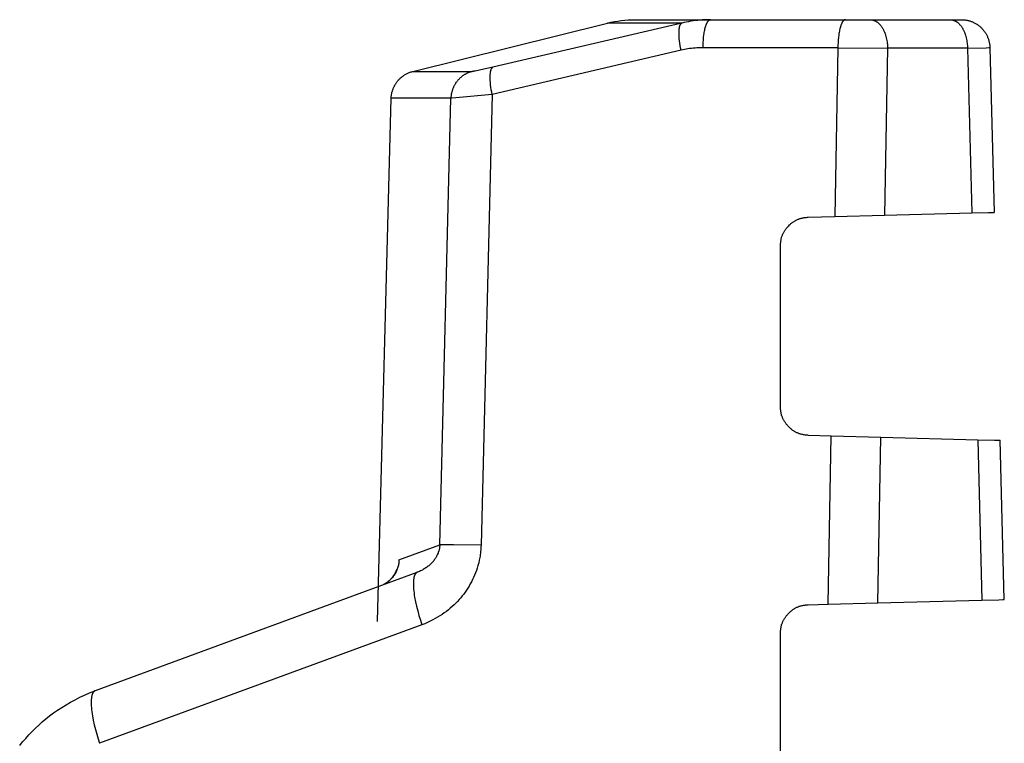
# Model space of a CAD drawing. Header units: millimetres. Extents: x -5878 to -4878, y 4408 to 5408.
# Tile 66 of 119: x -5274 to -5257, y 4910 to 4922. Entities that reach past the tile are written whole.
import ezdxf

# ---------------------------------------------------------------- set-up
doc = ezdxf.new("R2010")
doc.units = ezdxf.units.MM
doc.layers.add('SHOW Mini_Safetyfree Holder', color=7, linetype='Continuous', true_color=0x000000)

msp = doc.modelspace()

# ---------------------------------------------------------------- linework, layer by layer
at = {"layer": 'SHOW Mini_Safetyfree Holder', "color": 18, "lineweight": -3, "true_color": 0x000000}
for points in [[(-5267.122, 4921.368), (-5263.703, 4922.217)], [(-5262.401, 4922.216), (-5265.715, 4921.442)], [(-5263.703, 4922.217), (-5263.643, 4922.231), (-5263.583, 4922.243), (-5263.523, 4922.253), (-5263.462, 4922.261), (-5263.402, 4922.268), (-5263.342, 4922.272), (-5263.281, 4922.275), (-5263.221, 4922.276)], [(-5262.399, 4922.217), (-5263.376, 4922.217), (-5263.621, 4922.217), (-5263.683, 4922.217), (-5263.698, 4922.217), (-5263.702, 4922.217), (-5263.703, 4922.217), (-5263.703, 4922.217), (-5263.703, 4922.217), (-5263.703, 4922.217)], [(-5263.221, 4922.276), (-5263.221, 4922.276), (-5263.221, 4922.276), (-5263.221, 4922.276), (-5263.22, 4922.276), (-5263.216, 4922.276), (-5263.2, 4922.276), (-5263.138, 4922.276), (-5262.889, 4922.276), (-5261.894, 4922.276)], [(-5262.412, 4921.74), (-5262.421, 4921.781), (-5262.428, 4921.823), (-5262.435, 4921.865), (-5262.44, 4921.907), (-5262.444, 4921.948), (-5262.447, 4921.988), (-5262.448, 4922.008), (-5262.448, 4922.026), (-5262.448, 4922.044), (-5262.448, 4922.062), (-5262.447, 4922.078), (-5262.446, 4922.094), (-5262.445, 4922.109), (-5262.443, 4922.123), (-5262.442, 4922.13), (-5262.441, 4922.137), (-5262.439, 4922.143), (-5262.438, 4922.149), (-5262.437, 4922.155), (-5262.435, 4922.16), (-5262.434, 4922.165), (-5262.432, 4922.17), (-5262.431, 4922.175), (-5262.429, 4922.18), (-5262.427, 4922.184), (-5262.426, 4922.186), (-5262.425, 4922.188), (-5262.424, 4922.19), (-5262.423, 4922.192), (-5262.422, 4922.193), (-5262.421, 4922.195), (-5262.42, 4922.197), (-5262.419, 4922.198), (-5262.418, 4922.2), (-5262.417, 4922.201), (-5262.416, 4922.203), (-5262.415, 4922.204), (-5262.414, 4922.205), (-5262.413, 4922.207), (-5262.412, 4922.208), (-5262.41, 4922.209), (-5262.409, 4922.21), (-5262.408, 4922.211), (-5262.407, 4922.212), (-5262.406, 4922.212), (-5262.406, 4922.213), (-5262.405, 4922.213), (-5262.405, 4922.214), (-5262.404, 4922.214), (-5262.403, 4922.214), (-5262.403, 4922.215), (-5262.402, 4922.215), (-5262.402, 4922.216), (-5262.401, 4922.216), (-5262.4, 4922.216), (-5262.4, 4922.216), (-5262.399, 4922.217), (-5262.399, 4922.217)], [(-5261.894, 4922.276), (-5261.942, 4922.275), (-5261.988, 4922.274), (-5262.033, 4922.271), (-5262.077, 4922.268), (-5262.12, 4922.264), (-5262.162, 4922.26), (-5262.202, 4922.254), (-5262.243, 4922.248), (-5262.282, 4922.241), (-5262.322, 4922.234), (-5262.361, 4922.226), (-5262.399, 4922.217)], [(-5262.027, 4921.785), (-5262.026, 4921.829), (-5262.024, 4921.875), (-5262.021, 4921.921), (-5262.017, 4921.966), (-5262.011, 4922.011), (-5262.008, 4922.033), (-5262.004, 4922.054), (-5262, 4922.075), (-5261.996, 4922.095), (-5261.992, 4922.114), (-5261.987, 4922.133), (-5261.982, 4922.15), (-5261.977, 4922.166), (-5261.972, 4922.182), (-5261.969, 4922.189), (-5261.966, 4922.196), (-5261.963, 4922.203), (-5261.96, 4922.209), (-5261.957, 4922.215), (-5261.955, 4922.221), (-5261.952, 4922.227), (-5261.949, 4922.232), (-5261.946, 4922.237), (-5261.943, 4922.242), (-5261.94, 4922.246), (-5261.938, 4922.248), (-5261.936, 4922.25), (-5261.935, 4922.252), (-5261.933, 4922.254), (-5261.932, 4922.255), (-5261.93, 4922.257), (-5261.929, 4922.259), (-5261.927, 4922.26), (-5261.926, 4922.262), (-5261.924, 4922.263), (-5261.923, 4922.264), (-5261.921, 4922.265), (-5261.92, 4922.267), (-5261.918, 4922.268), (-5261.917, 4922.269), (-5261.915, 4922.27), (-5261.914, 4922.271), (-5261.912, 4922.271), (-5261.911, 4922.272), (-5261.911, 4922.272), (-5261.91, 4922.272), (-5261.909, 4922.273), (-5261.908, 4922.273), (-5261.908, 4922.273), (-5261.907, 4922.274), (-5261.906, 4922.274), (-5261.905, 4922.274), (-5261.905, 4922.274), (-5261.904, 4922.275), (-5261.903, 4922.275), (-5261.902, 4922.275), (-5261.902, 4922.275), (-5261.901, 4922.275), (-5261.9, 4922.275), (-5261.899, 4922.276), (-5261.899, 4922.276), (-5261.898, 4922.276), (-5261.897, 4922.276), (-5261.896, 4922.276), (-5261.896, 4922.276), (-5261.895, 4922.276), (-5261.894, 4922.276)], [(-5261.894, 4922.276), (-5259.526, 4922.276)], [(-5259.526, 4922.276), (-5259.527, 4922.276), (-5259.528, 4922.276), (-5259.529, 4922.276), (-5259.529, 4922.276), (-5259.53, 4922.276), (-5259.531, 4922.276), (-5259.531, 4922.276), (-5259.532, 4922.275), (-5259.533, 4922.275), (-5259.534, 4922.275), (-5259.534, 4922.275), (-5259.535, 4922.275), (-5259.536, 4922.275), (-5259.537, 4922.274), (-5259.537, 4922.274), (-5259.538, 4922.274), (-5259.539, 4922.274), (-5259.54, 4922.273), (-5259.54, 4922.273), (-5259.541, 4922.273), (-5259.542, 4922.272), (-5259.543, 4922.272), (-5259.543, 4922.272), (-5259.544, 4922.271), (-5259.546, 4922.271), (-5259.547, 4922.27), (-5259.549, 4922.269), (-5259.55, 4922.268), (-5259.552, 4922.267), (-5259.553, 4922.265), (-5259.555, 4922.264), (-5259.556, 4922.263), (-5259.558, 4922.262), (-5259.559, 4922.26), (-5259.561, 4922.259), (-5259.562, 4922.257), (-5259.564, 4922.255), (-5259.566, 4922.254), (-5259.567, 4922.252), (-5259.569, 4922.25), (-5259.57, 4922.248), (-5259.572, 4922.246), (-5259.575, 4922.242), (-5259.578, 4922.237), (-5259.581, 4922.232), (-5259.584, 4922.227), (-5259.587, 4922.221), (-5259.59, 4922.215), (-5259.592, 4922.209), (-5259.595, 4922.203), (-5259.598, 4922.196), (-5259.601, 4922.189), (-5259.604, 4922.182), (-5259.609, 4922.166), (-5259.614, 4922.15), (-5259.619, 4922.133), (-5259.624, 4922.114), (-5259.628, 4922.095), (-5259.633, 4922.075), (-5259.636, 4922.054), (-5259.64, 4922.033), (-5259.643, 4922.011), (-5259.649, 4921.966), (-5259.653, 4921.921), (-5259.656, 4921.875), (-5259.658, 4921.829), (-5259.659, 4921.785)], [(-5259.526, 4922.276), (-5259.091, 4922.276)], [(-5259.091, 4922.276), (-5257.687, 4922.276)], [(-5259.091, 4922.276), (-5259.087, 4922.276), (-5259.084, 4922.276), (-5259.08, 4922.276), (-5259.077, 4922.275), (-5259.074, 4922.275), (-5259.07, 4922.275), (-5259.067, 4922.274), (-5259.063, 4922.274), (-5259.06, 4922.273), (-5259.056, 4922.273), (-5259.053, 4922.272), (-5259.049, 4922.271), (-5259.046, 4922.27), (-5259.042, 4922.27), (-5259.039, 4922.269), (-5259.035, 4922.268), (-5259.032, 4922.266), (-5259.028, 4922.265), (-5259.025, 4922.264), (-5259.021, 4922.263), (-5259.018, 4922.261), (-5259.014, 4922.26), (-5259.011, 4922.258), (-5259.007, 4922.257), (-5259.004, 4922.255), (-5259, 4922.253), (-5258.993, 4922.249), (-5258.986, 4922.245), (-5258.979, 4922.241), (-5258.972, 4922.236), (-5258.965, 4922.231), (-5258.958, 4922.226), (-5258.951, 4922.22), (-5258.945, 4922.214), (-5258.938, 4922.208), (-5258.931, 4922.201), (-5258.925, 4922.194), (-5258.918, 4922.187), (-5258.912, 4922.18), (-5258.906, 4922.172), (-5258.9, 4922.164), (-5258.894, 4922.156), (-5258.888, 4922.147), (-5258.882, 4922.138), (-5258.876, 4922.129), (-5258.871, 4922.12), (-5258.865, 4922.111), (-5258.86, 4922.101), (-5258.855, 4922.091), (-5258.85, 4922.081), (-5258.846, 4922.071), (-5258.841, 4922.06), (-5258.837, 4922.05), (-5258.833, 4922.039), (-5258.829, 4922.028), (-5258.825, 4922.017), (-5258.821, 4922.006), (-5258.815, 4921.983), (-5258.809, 4921.96), (-5258.804, 4921.937), (-5258.799, 4921.913), (-5258.796, 4921.89), (-5258.793, 4921.867), (-5258.79, 4921.844), (-5258.789, 4921.821), (-5258.788, 4921.798), (-5258.788, 4921.776)], [(-5257.687, 4922.276), (-5257.49, 4922.276)], [(-5257.687, 4922.276), (-5257.684, 4922.276), (-5257.68, 4922.276), (-5257.677, 4922.276), (-5257.674, 4922.275), (-5257.67, 4922.275), (-5257.667, 4922.275), (-5257.663, 4922.274), (-5257.66, 4922.274), (-5257.656, 4922.273), (-5257.653, 4922.273), (-5257.65, 4922.272), (-5257.646, 4922.271), (-5257.643, 4922.27), (-5257.639, 4922.27), (-5257.636, 4922.269), (-5257.632, 4922.268), (-5257.628, 4922.266), (-5257.625, 4922.265), (-5257.621, 4922.264), (-5257.618, 4922.263), (-5257.614, 4922.261), (-5257.611, 4922.26), (-5257.607, 4922.258), (-5257.604, 4922.257), (-5257.6, 4922.255), (-5257.597, 4922.253), (-5257.59, 4922.249), (-5257.583, 4922.245), (-5257.576, 4922.241), (-5257.569, 4922.236), (-5257.562, 4922.231), (-5257.555, 4922.226), (-5257.548, 4922.22), (-5257.541, 4922.214), (-5257.534, 4922.208), (-5257.528, 4922.201), (-5257.521, 4922.194), (-5257.515, 4922.187), (-5257.508, 4922.18), (-5257.502, 4922.172), (-5257.496, 4922.164), (-5257.49, 4922.156), (-5257.484, 4922.147), (-5257.478, 4922.138), (-5257.473, 4922.129), (-5257.467, 4922.12), (-5257.462, 4922.111), (-5257.457, 4922.101), (-5257.452, 4922.091), (-5257.447, 4922.081), (-5257.442, 4922.071), (-5257.438, 4922.06), (-5257.433, 4922.05), (-5257.429, 4922.039), (-5257.425, 4922.028), (-5257.422, 4922.017), (-5257.418, 4922.006), (-5257.411, 4921.983), (-5257.405, 4921.96), (-5257.4, 4921.937), (-5257.396, 4921.913), (-5257.392, 4921.89), (-5257.389, 4921.867), (-5257.387, 4921.844), (-5257.385, 4921.821), (-5257.384, 4921.798), (-5257.384, 4921.776)], [(-5257.49, 4922.276), (-5257.479, 4922.276), (-5257.468, 4922.275), (-5257.457, 4922.275), (-5257.446, 4922.274), (-5257.435, 4922.273), (-5257.423, 4922.271), (-5257.412, 4922.27), (-5257.4, 4922.268), (-5257.389, 4922.266), (-5257.377, 4922.263), (-5257.366, 4922.26), (-5257.354, 4922.257), (-5257.343, 4922.254), (-5257.332, 4922.25), (-5257.32, 4922.246), (-5257.309, 4922.242), (-5257.297, 4922.237), (-5257.286, 4922.232), (-5257.275, 4922.227), (-5257.264, 4922.222), (-5257.253, 4922.216), (-5257.242, 4922.21), (-5257.231, 4922.204), (-5257.22, 4922.197), (-5257.21, 4922.19), (-5257.2, 4922.183), (-5257.189, 4922.175), (-5257.179, 4922.168), (-5257.169, 4922.16), (-5257.16, 4922.151), (-5257.15, 4922.143), (-5257.141, 4922.134), (-5257.132, 4922.125), (-5257.123, 4922.116), (-5257.115, 4922.106), (-5257.107, 4922.097), (-5257.099, 4922.087), (-5257.091, 4922.077), (-5257.083, 4922.067), (-5257.076, 4922.057), (-5257.069, 4922.046), (-5257.063, 4922.035), (-5257.056, 4922.025), (-5257.05, 4922.014), (-5257.045, 4922.003), (-5257.039, 4921.992), (-5257.034, 4921.981), (-5257.029, 4921.969), (-5257.024, 4921.958), (-5257.02, 4921.947), (-5257.016, 4921.935), (-5257.013, 4921.924), (-5257.009, 4921.913), (-5257.006, 4921.901), (-5257.003, 4921.89), (-5257.001, 4921.878), (-5256.998, 4921.867), (-5256.997, 4921.856), (-5256.995, 4921.844), (-5256.993, 4921.833), (-5256.992, 4921.822), (-5256.991, 4921.811), (-5256.991, 4921.8), (-5256.99, 4921.789)], [(-5262.412, 4921.74), (-5265.729, 4920.965)], [(-5262.027, 4921.785), (-5262.063, 4921.784), (-5262.098, 4921.783), (-5262.133, 4921.781), (-5262.167, 4921.779), (-5262.199, 4921.776), (-5262.231, 4921.772), (-5262.262, 4921.768), (-5262.293, 4921.764), (-5262.324, 4921.759), (-5262.354, 4921.753), (-5262.383, 4921.747), (-5262.412, 4921.74)], [(-5259.659, 4921.785), (-5262.027, 4921.785)], [(-5259.659, 4921.785), (-5259.711, 4918.821)], [(-5259.659, 4921.785), (-5258.788, 4921.776)], [(-5258.788, 4921.776), (-5258.839, 4918.844)], [(-5257.384, 4921.776), (-5258.788, 4921.776)], [(-5257.384, 4921.776), (-5257.053, 4921.785), (-5257.008, 4921.787), (-5257, 4921.787), (-5256.995, 4921.788), (-5256.993, 4921.788), (-5256.992, 4921.788), (-5256.992, 4921.788), (-5256.991, 4921.788), (-5256.991, 4921.789), (-5256.991, 4921.789), (-5256.991, 4921.789), (-5256.991, 4921.789), (-5256.991, 4921.789), (-5256.991, 4921.789), (-5256.991, 4921.789), (-5256.991, 4921.789), (-5256.991, 4921.789), (-5256.99, 4921.789), (-5256.99, 4921.789), (-5256.99, 4921.789), (-5256.99, 4921.789), (-5256.99, 4921.789), (-5256.99, 4921.789), (-5256.99, 4921.789), (-5256.99, 4921.789), (-5256.99, 4921.789), (-5256.99, 4921.789), (-5256.99, 4921.789), (-5256.99, 4921.789), (-5256.99, 4921.789), (-5256.99, 4921.789), (-5256.99, 4921.789), (-5256.99, 4921.789), (-5256.99, 4921.789), (-5256.99, 4921.789), (-5256.99, 4921.789), (-5256.99, 4921.789), (-5256.99, 4921.789), (-5256.99, 4921.789), (-5256.99, 4921.789), (-5256.99, 4921.789), (-5256.99, 4921.789), (-5256.99, 4921.789), (-5256.99, 4921.789)], [(-5257.384, 4921.776), (-5257.308, 4918.884)], [(-5256.99, 4921.789), (-5256.914, 4918.894)], [(-5267.502, 4920.896), (-5267.501, 4920.908), (-5267.501, 4920.92), (-5267.5, 4920.932), (-5267.498, 4920.943), (-5267.497, 4920.955), (-5267.495, 4920.967), (-5267.493, 4920.978), (-5267.49, 4920.99), (-5267.488, 4921.002), (-5267.485, 4921.013), (-5267.481, 4921.024), (-5267.478, 4921.036), (-5267.474, 4921.047), (-5267.47, 4921.058), (-5267.466, 4921.069), (-5267.461, 4921.08), (-5267.457, 4921.091), (-5267.452, 4921.101), (-5267.446, 4921.112), (-5267.441, 4921.122), (-5267.435, 4921.133), (-5267.429, 4921.143), (-5267.423, 4921.153), (-5267.416, 4921.163), (-5267.409, 4921.172), (-5267.402, 4921.182), (-5267.395, 4921.191), (-5267.388, 4921.201), (-5267.38, 4921.21), (-5267.372, 4921.219), (-5267.364, 4921.228), (-5267.356, 4921.236), (-5267.346, 4921.245), (-5267.337, 4921.254), (-5267.327, 4921.262), (-5267.318, 4921.27), (-5267.308, 4921.278), (-5267.298, 4921.286), (-5267.287, 4921.293), (-5267.277, 4921.301), (-5267.266, 4921.307), (-5267.255, 4921.314), (-5267.244, 4921.32), (-5267.233, 4921.326), (-5267.221, 4921.332), (-5267.21, 4921.338), (-5267.198, 4921.343), (-5267.186, 4921.348), (-5267.171, 4921.353), (-5267.155, 4921.359), (-5267.14, 4921.363), (-5267.124, 4921.368), (-5267.122, 4921.368)], [(-5267.122, 4921.368), (-5267.122, 4921.368), (-5267.122, 4921.368), (-5267.122, 4921.368), (-5267.121, 4921.368), (-5267.118, 4921.368), (-5267.106, 4921.368), (-5267.057, 4921.368), (-5266.861, 4921.368), (-5266.079, 4921.368)], [(-5266.079, 4921.368), (-5266.088, 4921.366), (-5266.097, 4921.363), (-5266.106, 4921.36), (-5266.115, 4921.357), (-5266.124, 4921.354), (-5266.133, 4921.351), (-5266.142, 4921.347), (-5266.151, 4921.344), (-5266.16, 4921.34), (-5266.169, 4921.335), (-5266.178, 4921.331), (-5266.187, 4921.327), (-5266.196, 4921.322), (-5266.205, 4921.317), (-5266.213, 4921.312), (-5266.222, 4921.306), (-5266.231, 4921.301), (-5266.239, 4921.295), (-5266.247, 4921.289), (-5266.256, 4921.283), (-5266.264, 4921.277), (-5266.272, 4921.27), (-5266.28, 4921.264), (-5266.288, 4921.257), (-5266.295, 4921.25), (-5266.303, 4921.242), (-5266.31, 4921.235), (-5266.317, 4921.228), (-5266.325, 4921.22), (-5266.332, 4921.212), (-5266.338, 4921.204), (-5266.345, 4921.196), (-5266.351, 4921.188), (-5266.358, 4921.179), (-5266.364, 4921.171), (-5266.37, 4921.162), (-5266.375, 4921.153), (-5266.381, 4921.144), (-5266.386, 4921.135), (-5266.391, 4921.126), (-5266.396, 4921.117), (-5266.401, 4921.108), (-5266.406, 4921.098), (-5266.41, 4921.089), (-5266.414, 4921.079), (-5266.418, 4921.07), (-5266.422, 4921.06), (-5266.425, 4921.051), (-5266.428, 4921.041), (-5266.431, 4921.031), (-5266.434, 4921.022), (-5266.437, 4921.012), (-5266.44, 4921.002), (-5266.442, 4920.992), (-5266.444, 4920.983), (-5266.446, 4920.973), (-5266.447, 4920.963), (-5266.449, 4920.953), (-5266.45, 4920.944), (-5266.451, 4920.934), (-5266.452, 4920.924), (-5266.453, 4920.915), (-5266.453, 4920.905), (-5266.454, 4920.896)], [(-5265.718, 4921.441), (-5265.95, 4921.39), (-5266.028, 4921.375), (-5266.044, 4921.372), (-5266.058, 4921.37), (-5266.064, 4921.369), (-5266.07, 4921.368), (-5266.072, 4921.368), (-5266.075, 4921.368), (-5266.077, 4921.368), (-5266.079, 4921.368)], [(-5265.729, 4920.965), (-5265.737, 4921.006), (-5265.745, 4921.048), (-5265.751, 4921.09), (-5265.756, 4921.132), (-5265.761, 4921.173), (-5265.763, 4921.213), (-5265.764, 4921.233), (-5265.765, 4921.251), (-5265.765, 4921.269), (-5265.764, 4921.287), (-5265.764, 4921.304), (-5265.763, 4921.319), (-5265.761, 4921.334), (-5265.76, 4921.349), (-5265.759, 4921.355), (-5265.757, 4921.362), (-5265.756, 4921.368), (-5265.755, 4921.374), (-5265.754, 4921.38), (-5265.752, 4921.385), (-5265.751, 4921.39), (-5265.749, 4921.395), (-5265.747, 4921.4), (-5265.746, 4921.405), (-5265.745, 4921.407), (-5265.744, 4921.409), (-5265.743, 4921.411), (-5265.742, 4921.413), (-5265.741, 4921.415), (-5265.74, 4921.417), (-5265.739, 4921.418), (-5265.738, 4921.42), (-5265.737, 4921.422), (-5265.736, 4921.423), (-5265.735, 4921.425), (-5265.734, 4921.426), (-5265.733, 4921.428), (-5265.732, 4921.429), (-5265.731, 4921.43), (-5265.729, 4921.432), (-5265.728, 4921.433), (-5265.727, 4921.434), (-5265.726, 4921.435), (-5265.725, 4921.436), (-5265.724, 4921.436), (-5265.724, 4921.437), (-5265.723, 4921.437), (-5265.722, 4921.438), (-5265.722, 4921.438), (-5265.721, 4921.438), (-5265.721, 4921.439), (-5265.72, 4921.439), (-5265.719, 4921.44), (-5265.719, 4921.44), (-5265.718, 4921.44), (-5265.718, 4921.44), (-5265.717, 4921.441), (-5265.716, 4921.441), (-5265.716, 4921.441), (-5265.715, 4921.442)], [(-5267.742, 4911.715), (-5267.502, 4920.896)], [(-5266.454, 4920.896), (-5267.239, 4920.896), (-5267.436, 4920.896), (-5267.485, 4920.896), (-5267.498, 4920.896), (-5267.501, 4920.896), (-5267.502, 4920.896), (-5267.502, 4920.896), (-5267.502, 4920.896), (-5267.502, 4920.896)], [(-5266.647, 4913.062), (-5266.454, 4920.896)], [(-5265.729, 4920.965), (-5266.366, 4920.902), (-5266.438, 4920.896), (-5266.454, 4920.896)], [(-5265.729, 4920.965), (-5265.925, 4913.053)], [(-5260.666, 4918.309), (-5260.666, 4918.324), (-5260.665, 4918.339), (-5260.664, 4918.354), (-5260.663, 4918.368), (-5260.661, 4918.382), (-5260.659, 4918.396), (-5260.657, 4918.409), (-5260.655, 4918.422), (-5260.652, 4918.434), (-5260.649, 4918.447), (-5260.646, 4918.459), (-5260.642, 4918.471), (-5260.638, 4918.482), (-5260.634, 4918.493), (-5260.629, 4918.504), (-5260.625, 4918.515), (-5260.62, 4918.526), (-5260.614, 4918.536), (-5260.609, 4918.546), (-5260.603, 4918.556), (-5260.598, 4918.566), (-5260.592, 4918.575), (-5260.585, 4918.584), (-5260.579, 4918.593), (-5260.572, 4918.602), (-5260.566, 4918.611), (-5260.559, 4918.619), (-5260.552, 4918.628), (-5260.545, 4918.636), (-5260.537, 4918.644), (-5260.522, 4918.66), (-5260.506, 4918.675), (-5260.498, 4918.682), (-5260.49, 4918.69), (-5260.482, 4918.697), (-5260.474, 4918.704), (-5260.465, 4918.71), (-5260.456, 4918.717), (-5260.447, 4918.724), (-5260.438, 4918.73), (-5260.429, 4918.736), (-5260.42, 4918.742), (-5260.41, 4918.748), (-5260.4, 4918.753), (-5260.39, 4918.758), (-5260.38, 4918.764), (-5260.369, 4918.768), (-5260.358, 4918.773), (-5260.347, 4918.777), (-5260.336, 4918.781), (-5260.324, 4918.785), (-5260.313, 4918.789), (-5260.301, 4918.792), (-5260.288, 4918.795), (-5260.276, 4918.798), (-5260.263, 4918.8), (-5260.249, 4918.803), (-5260.236, 4918.804), (-5260.222, 4918.806), (-5260.208, 4918.807), (-5260.194, 4918.808), (-5260.179, 4918.809)], [(-5260.179, 4918.809), (-5259.711, 4918.821)], [(-5259.711, 4918.821), (-5258.839, 4918.844)], [(-5258.839, 4918.844), (-5257.308, 4918.884)], [(-5257.308, 4918.884), (-5257.013, 4918.892), (-5256.939, 4918.893), (-5256.921, 4918.894), (-5256.916, 4918.894), (-5256.915, 4918.894), (-5256.915, 4918.894), (-5256.914, 4918.894), (-5256.914, 4918.894), (-5256.914, 4918.894)], [(-5260.666, 4915.483), (-5260.666, 4918.309)], [(-5260.179, 4914.983), (-5260.194, 4914.984), (-5260.208, 4914.985), (-5260.222, 4914.986), (-5260.236, 4914.987), (-5260.249, 4914.989), (-5260.263, 4914.991), (-5260.276, 4914.994), (-5260.288, 4914.997), (-5260.301, 4915), (-5260.313, 4915.003), (-5260.324, 4915.007), (-5260.336, 4915.01), (-5260.347, 4915.014), (-5260.358, 4915.019), (-5260.369, 4915.023), (-5260.379, 4915.028), (-5260.39, 4915.033), (-5260.4, 4915.039), (-5260.41, 4915.044), (-5260.419, 4915.05), (-5260.429, 4915.056), (-5260.438, 4915.062), (-5260.447, 4915.068), (-5260.456, 4915.075), (-5260.465, 4915.081), (-5260.474, 4915.088), (-5260.482, 4915.095), (-5260.49, 4915.102), (-5260.498, 4915.11), (-5260.506, 4915.117), (-5260.522, 4915.132), (-5260.537, 4915.148), (-5260.544, 4915.156), (-5260.552, 4915.164), (-5260.559, 4915.173), (-5260.566, 4915.181), (-5260.572, 4915.19), (-5260.579, 4915.199), (-5260.585, 4915.208), (-5260.592, 4915.217), (-5260.598, 4915.226), (-5260.603, 4915.236), (-5260.609, 4915.246), (-5260.614, 4915.256), (-5260.62, 4915.266), (-5260.625, 4915.277), (-5260.629, 4915.287), (-5260.634, 4915.298), (-5260.638, 4915.31), (-5260.642, 4915.321), (-5260.646, 4915.333), (-5260.649, 4915.345), (-5260.652, 4915.357), (-5260.655, 4915.37), (-5260.657, 4915.383), (-5260.659, 4915.396), (-5260.661, 4915.41), (-5260.663, 4915.424), (-5260.664, 4915.438), (-5260.665, 4915.453), (-5260.666, 4915.468), (-5260.666, 4915.483)], [(-5260.179, 4914.983), (-5259.778, 4914.973)], [(-5259.829, 4912.018), (-5259.778, 4914.973)], [(-5259.778, 4914.973), (-5258.907, 4914.95)], [(-5258.957, 4912.041), (-5258.907, 4914.95)], [(-5258.907, 4914.95), (-5257.204, 4914.905)], [(-5257.204, 4914.905), (-5256.908, 4914.898), (-5256.834, 4914.896), (-5256.816, 4914.895), (-5256.811, 4914.895), (-5256.81, 4914.895), (-5256.81, 4914.895), (-5256.81, 4914.895), (-5256.81, 4914.895), (-5256.81, 4914.895)], [(-5257.204, 4914.905), (-5257.13, 4912.088)], [(-5256.737, 4912.099), (-5256.81, 4914.895)], [(-5267.365, 4912.797), (-5266.647, 4913.062)], [(-5266.647, 4913.062), (-5266.648, 4913.052), (-5266.649, 4913.043), (-5266.65, 4913.034), (-5266.651, 4913.025), (-5266.652, 4913.016), (-5266.653, 4913.007), (-5266.655, 4912.998), (-5266.656, 4912.99), (-5266.658, 4912.981), (-5266.66, 4912.973), (-5266.662, 4912.965), (-5266.665, 4912.957), (-5266.667, 4912.949), (-5266.669, 4912.942), (-5266.675, 4912.927), (-5266.68, 4912.912), (-5266.686, 4912.898), (-5266.692, 4912.884), (-5266.699, 4912.87), (-5266.706, 4912.857), (-5266.714, 4912.844), (-5266.721, 4912.831), (-5266.73, 4912.819), (-5266.738, 4912.806), (-5266.747, 4912.794), (-5266.756, 4912.782), (-5266.766, 4912.77), (-5266.776, 4912.758), (-5266.786, 4912.747), (-5266.797, 4912.736), (-5266.808, 4912.725), (-5266.819, 4912.714), (-5266.831, 4912.704), (-5266.843, 4912.694), (-5266.855, 4912.683), (-5266.868, 4912.674), (-5266.881, 4912.664), (-5266.895, 4912.654), (-5266.909, 4912.645), (-5266.924, 4912.636), (-5266.939, 4912.627), (-5266.955, 4912.618), (-5266.972, 4912.609), (-5266.989, 4912.601), (-5267.006, 4912.593), (-5267.025, 4912.585), (-5267.044, 4912.578)], [(-5265.925, 4913.053), (-5265.926, 4913.025), (-5265.927, 4912.997), (-5265.929, 4912.97), (-5265.932, 4912.943), (-5265.935, 4912.916), (-5265.938, 4912.89), (-5265.942, 4912.864), (-5265.946, 4912.839), (-5265.956, 4912.79), (-5265.966, 4912.743), (-5265.979, 4912.697), (-5265.992, 4912.653), (-5266.006, 4912.61), (-5266.022, 4912.568), (-5266.038, 4912.527), (-5266.055, 4912.488), (-5266.074, 4912.449), (-5266.093, 4912.411), (-5266.113, 4912.373), (-5266.135, 4912.337), (-5266.157, 4912.3), (-5266.18, 4912.265), (-5266.204, 4912.23), (-5266.229, 4912.196), (-5266.256, 4912.163), (-5266.282, 4912.13), (-5266.31, 4912.098), (-5266.339, 4912.067), (-5266.369, 4912.037), (-5266.399, 4912.007), (-5266.431, 4911.977), (-5266.464, 4911.949), (-5266.498, 4911.921), (-5266.533, 4911.893), (-5266.569, 4911.866), (-5266.607, 4911.84), (-5266.646, 4911.814), (-5266.686, 4911.789), (-5266.728, 4911.765), (-5266.772, 4911.741), (-5266.818, 4911.719), (-5266.865, 4911.697), (-5266.913, 4911.676), (-5266.964, 4911.657)], [(-5265.925, 4913.053), (-5266.406, 4913.062), (-5266.566, 4913.063), (-5266.617, 4913.063), (-5266.635, 4913.062), (-5266.647, 4913.062)], [(-5267.365, 4912.797), (-5267.365, 4912.781), (-5267.366, 4912.765), (-5267.368, 4912.749), (-5267.37, 4912.733), (-5267.373, 4912.717), (-5267.376, 4912.701), (-5267.38, 4912.685), (-5267.384, 4912.668), (-5267.389, 4912.652), (-5267.395, 4912.636), (-5267.401, 4912.621), (-5267.408, 4912.605), (-5267.415, 4912.59), (-5267.423, 4912.574), (-5267.431, 4912.559), (-5267.44, 4912.545), (-5267.449, 4912.53), (-5267.459, 4912.516), (-5267.469, 4912.502), (-5267.48, 4912.489), (-5267.491, 4912.476), (-5267.503, 4912.463), (-5267.515, 4912.451), (-5267.527, 4912.44), (-5267.54, 4912.428), (-5267.553, 4912.418), (-5267.566, 4912.407), (-5267.58, 4912.398), (-5267.593, 4912.389), (-5267.607, 4912.38), (-5267.622, 4912.372), (-5267.636, 4912.364)], [(-5267.051, 4912.575), (-5272.701, 4910.498)], [(-5267.636, 4912.364), (-5267.628, 4912.368), (-5267.62, 4912.373), (-5267.612, 4912.377), (-5267.604, 4912.382), (-5267.596, 4912.387), (-5267.589, 4912.392), (-5267.581, 4912.397), (-5267.574, 4912.402), (-5267.566, 4912.407), (-5267.559, 4912.413), (-5267.552, 4912.419), (-5267.545, 4912.424), (-5267.538, 4912.43), (-5267.532, 4912.436), (-5267.525, 4912.442), (-5267.518, 4912.448), (-5267.51, 4912.457), (-5267.502, 4912.465), (-5267.494, 4912.474), (-5267.486, 4912.483), (-5267.479, 4912.492), (-5267.472, 4912.501), (-5267.465, 4912.51), (-5267.459, 4912.52), (-5267.453, 4912.529), (-5267.447, 4912.537), (-5267.442, 4912.546), (-5267.437, 4912.555), (-5267.432, 4912.563), (-5267.428, 4912.571), (-5267.424, 4912.579), (-5267.421, 4912.586), (-5267.417, 4912.595), (-5267.414, 4912.603), (-5267.411, 4912.61), (-5267.409, 4912.615), (-5267.405, 4912.628), (-5267.405, 4912.628), (-5267.405, 4912.628), (-5267.405, 4912.628), (-5267.405, 4912.628), (-5267.405, 4912.628)], [(-5267.419, 4912.582), (-5267.417, 4912.595)], [(-5267.405, 4912.628), (-5267.405, 4912.628), (-5267.405, 4912.628), (-5267.405, 4912.628), (-5267.405, 4912.628), (-5267.405, 4912.628), (-5267.405, 4912.628), (-5267.406, 4912.624), (-5267.407, 4912.62), (-5267.408, 4912.614), (-5267.411, 4912.597)], [(-5267.044, 4912.578), (-5267.045, 4912.578), (-5267.046, 4912.577), (-5267.047, 4912.577), (-5267.049, 4912.576), (-5267.05, 4912.576), (-5267.051, 4912.575), (-5267.052, 4912.574), (-5267.053, 4912.574), (-5267.054, 4912.573), (-5267.055, 4912.572), (-5267.056, 4912.572), (-5267.058, 4912.571), (-5267.059, 4912.57), (-5267.06, 4912.569), (-5267.061, 4912.568), (-5267.062, 4912.568), (-5267.063, 4912.567), (-5267.064, 4912.566), (-5267.065, 4912.565), (-5267.066, 4912.564), (-5267.067, 4912.563), (-5267.068, 4912.562), (-5267.069, 4912.561), (-5267.07, 4912.56), (-5267.071, 4912.559), (-5267.072, 4912.557), (-5267.074, 4912.555), (-5267.076, 4912.552), (-5267.078, 4912.55), (-5267.08, 4912.547), (-5267.082, 4912.544), (-5267.083, 4912.541), (-5267.085, 4912.538), (-5267.087, 4912.535), (-5267.088, 4912.531), (-5267.09, 4912.528), (-5267.091, 4912.524), (-5267.093, 4912.521), (-5267.094, 4912.517), (-5267.096, 4912.513), (-5267.097, 4912.509), (-5267.098, 4912.504), (-5267.099, 4912.5), (-5267.102, 4912.491), (-5267.104, 4912.482), (-5267.106, 4912.471), (-5267.107, 4912.461), (-5267.109, 4912.45), (-5267.11, 4912.438), (-5267.111, 4912.426), (-5267.112, 4912.414), (-5267.113, 4912.401), (-5267.113, 4912.388), (-5267.113, 4912.374), (-5267.112, 4912.345), (-5267.111, 4912.314), (-5267.109, 4912.282), (-5267.105, 4912.248), (-5267.101, 4912.213), (-5267.096, 4912.177), (-5267.09, 4912.139), (-5267.075, 4912.062), (-5267.057, 4911.982), (-5267.037, 4911.9), (-5267.014, 4911.818), (-5266.99, 4911.737), (-5266.964, 4911.657)], [(-5260.666, 4911.509), (-5260.666, 4911.524), (-5260.665, 4911.539), (-5260.664, 4911.554), (-5260.663, 4911.568), (-5260.661, 4911.582), (-5260.659, 4911.596), (-5260.657, 4911.609), (-5260.655, 4911.622), (-5260.652, 4911.634), (-5260.649, 4911.647), (-5260.646, 4911.659), (-5260.642, 4911.671), (-5260.638, 4911.682), (-5260.634, 4911.693), (-5260.629, 4911.704), (-5260.625, 4911.715), (-5260.62, 4911.726), (-5260.614, 4911.736), (-5260.609, 4911.746), (-5260.603, 4911.756), (-5260.598, 4911.766), (-5260.592, 4911.775), (-5260.585, 4911.784), (-5260.579, 4911.793), (-5260.572, 4911.802), (-5260.566, 4911.811), (-5260.559, 4911.819), (-5260.552, 4911.828), (-5260.545, 4911.836), (-5260.537, 4911.844), (-5260.522, 4911.86), (-5260.506, 4911.875), (-5260.498, 4911.882), (-5260.49, 4911.89), (-5260.482, 4911.897), (-5260.474, 4911.904), (-5260.465, 4911.91), (-5260.456, 4911.917), (-5260.447, 4911.924), (-5260.438, 4911.93), (-5260.429, 4911.936), (-5260.42, 4911.942), (-5260.41, 4911.948), (-5260.4, 4911.953), (-5260.39, 4911.958), (-5260.38, 4911.964), (-5260.369, 4911.968), (-5260.358, 4911.973), (-5260.347, 4911.977), (-5260.336, 4911.981), (-5260.324, 4911.985), (-5260.313, 4911.989), (-5260.301, 4911.992), (-5260.288, 4911.995), (-5260.276, 4911.998), (-5260.263, 4912), (-5260.249, 4912.003), (-5260.236, 4912.004), (-5260.222, 4912.006), (-5260.208, 4912.007), (-5260.194, 4912.008), (-5260.179, 4912.009)], [(-5260.179, 4912.009), (-5259.829, 4912.018)], [(-5259.829, 4912.018), (-5258.957, 4912.041)], [(-5258.957, 4912.041), (-5257.13, 4912.088)], [(-5257.13, 4912.088), (-5256.835, 4912.096), (-5256.761, 4912.098), (-5256.743, 4912.099), (-5256.738, 4912.099), (-5256.737, 4912.099), (-5256.737, 4912.099), (-5256.737, 4912.099), (-5256.737, 4912.099), (-5256.737, 4912.099)], [(-5266.964, 4911.657), (-5272.621, 4909.577)], [(-5260.666, 4909.396), (-5260.666, 4911.509)], [(-5274.025, 4909.536), (-5273.973, 4909.6), (-5273.919, 4909.663), (-5273.864, 4909.724), (-5273.807, 4909.784), (-5273.749, 4909.842), (-5273.69, 4909.898), (-5273.628, 4909.953), (-5273.564, 4910.006), (-5273.499, 4910.058), (-5273.43, 4910.109), (-5273.36, 4910.159), (-5273.287, 4910.207), (-5273.211, 4910.253), (-5273.133, 4910.299), (-5273.053, 4910.342), (-5272.97, 4910.384), (-5272.885, 4910.424), (-5272.797, 4910.461), (-5272.708, 4910.496)], [(-5272.701, 4910.498), (-5272.702, 4910.498), (-5272.703, 4910.497), (-5272.704, 4910.497), (-5272.706, 4910.496), (-5272.707, 4910.496), (-5272.708, 4910.495), (-5272.709, 4910.495), (-5272.71, 4910.494), (-5272.711, 4910.493), (-5272.713, 4910.493), (-5272.714, 4910.492), (-5272.715, 4910.491), (-5272.716, 4910.49), (-5272.717, 4910.489), (-5272.718, 4910.489), (-5272.719, 4910.488), (-5272.72, 4910.487), (-5272.721, 4910.486), (-5272.722, 4910.485), (-5272.723, 4910.484), (-5272.724, 4910.483), (-5272.725, 4910.482), (-5272.726, 4910.481), (-5272.727, 4910.48), (-5272.728, 4910.479), (-5272.729, 4910.478), (-5272.731, 4910.475), (-5272.733, 4910.473), (-5272.735, 4910.47), (-5272.737, 4910.467), (-5272.739, 4910.464), (-5272.74, 4910.461), (-5272.742, 4910.458), (-5272.744, 4910.455), (-5272.745, 4910.452), (-5272.747, 4910.448), (-5272.748, 4910.445), (-5272.75, 4910.441), (-5272.751, 4910.437), (-5272.753, 4910.433), (-5272.754, 4910.429), (-5272.755, 4910.425), (-5272.757, 4910.42), (-5272.759, 4910.411), (-5272.761, 4910.402), (-5272.763, 4910.392), (-5272.765, 4910.381), (-5272.766, 4910.37), (-5272.767, 4910.359), (-5272.768, 4910.347), (-5272.769, 4910.334), (-5272.77, 4910.321), (-5272.77, 4910.308), (-5272.77, 4910.294), (-5272.77, 4910.265), (-5272.768, 4910.234), (-5272.766, 4910.202), (-5272.762, 4910.168), (-5272.758, 4910.133), (-5272.753, 4910.097), (-5272.747, 4910.059), (-5272.732, 4909.982), (-5272.715, 4909.902), (-5272.694, 4909.82), (-5272.671, 4909.738), (-5272.647, 4909.657), (-5272.621, 4909.577)]]:
    msp.add_lwpolyline(points, dxfattribs=at)

doc.saveas('drawing.dxf')
